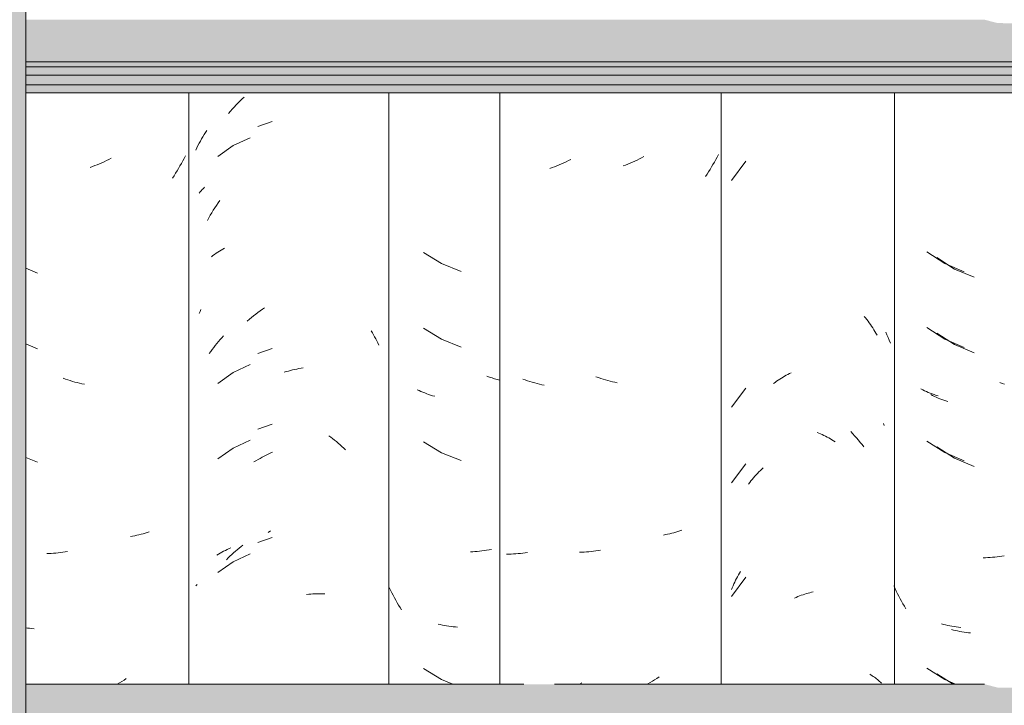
# Model space of a CAD drawing. Header units: metres. Extents: x -28.2 to 13.6, y -1.6 to 5.9.
# Tile 105 of 159: x 1.278 to 1.671, y 3.005 to 3.278. Entities that reach past the tile are written whole.
import ezdxf

# ---------------------------------------------------------------- set-up
doc = ezdxf.new("R2010")
doc.units = ezdxf.units.M
doc.layers.add('A-GLAZ-CWMG', color=7, linetype='Continuous', lineweight=5)
doc.layers.add('A-ROOF', color=7, linetype='Continuous', lineweight=5)

# ---------------------------------------------------------------- blocks, each defined once
blk = doc.blocks.new('FP_155-CASA 1')
at = {"layer": 'A-GLAZ-CWMG', "color": 9, "true_color": 0xc0c0c0}
for p, q in [((-19.53906, 3.18558), (-19.53183, 3.18121)), ((-19.53183, 3.18121), (-19.52398, 3.17807)), ((-19.53906, 3.15543), (-19.53183, 3.15107)), ((-19.53183, 3.15107), (-19.52398, 3.14792)), ((-19.51271, 3.13597), (-19.51375, 3.13633)), ((-19.51168, 3.13564), (-19.51271, 3.13597)), ((-19.51064, 3.13532), (-19.51168, 3.13564)), ((-19.5096, 3.13503), (-19.51064, 3.13532)), ((-19.50857, 3.13476), (-19.5096, 3.13503)), ((-19.54076, 3.13061), (-19.54149, 3.13095)), ((-19.54001, 3.13027), (-19.54076, 3.13061)), ((-19.53926, 3.12995), (-19.54001, 3.13027)), ((-19.5385, 3.12965), (-19.53926, 3.12995)), ((-19.53772, 3.12935), (-19.5385, 3.12965)), ((-19.53694, 3.12908), (-19.53772, 3.12935)), ((-19.53615, 3.12881), (-19.53694, 3.12908)), ((-19.53535, 3.12856), (-19.53615, 3.12881)), ((-19.53454, 3.12832), (-19.53535, 3.12856)), ((-19.53906, 3.11022), (-19.53183, 3.10585)), ((-19.53183, 3.10585), (-19.52398, 3.10271)), ((-19.51474, 3.06683), (-19.51568, 3.06671)), ((-19.51381, 3.06697), (-19.51474, 3.06683)), ((-19.51287, 3.06712), (-19.51381, 3.06697)), ((-19.51193, 3.06729), (-19.51287, 3.06712)), ((-19.51939, 3.0664), (-19.5203, 3.06636)), ((-19.51846, 3.06645), (-19.51939, 3.0664)), ((-19.51754, 3.06652), (-19.51846, 3.06645)), ((-19.51661, 3.06661), (-19.51754, 3.06652)), ((-19.51568, 3.06671), (-19.51661, 3.06661)), ((-19.5522, 3.05107), (-19.5527, 3.0521)), ((-19.55169, 3.05005), (-19.5522, 3.05107)), ((-19.55116, 3.04904), (-19.55169, 3.05005)), ((-19.55062, 3.04804), (-19.55116, 3.04904)), ((-19.55007, 3.04704), (-19.55062, 3.04804)), ((-19.5495, 3.04606), (-19.55007, 3.04704)), ((-19.54892, 3.04509), (-19.5495, 3.04606)), ((-19.54832, 3.04413), (-19.54892, 3.04509)), ((-19.54771, 3.04318), (-19.54832, 3.04413)), ((-19.53231, 3.03733), (-19.53314, 3.03753)), ((-19.53147, 3.03715), (-19.53231, 3.03733)), ((-19.53062, 3.03699), (-19.53147, 3.03715)), ((-19.52976, 3.03684), (-19.53062, 3.03699)), ((-19.5289, 3.0367), (-19.52976, 3.03684)), ((-19.52803, 3.03658), (-19.5289, 3.0367)), ((-19.52716, 3.03648), (-19.52803, 3.03658)), ((-19.52627, 3.03639), (-19.52716, 3.03648)), ((-19.52539, 3.03632), (-19.52627, 3.03639)), ((-19.53906, 3.01979), (-19.53183, 3.01542)), ((-19.53183, 3.01542), (-19.52726, 3.0136))]:
    blk.add_line(p, q, dxfattribs=at)
blk = doc.blocks.new('FP_156-CASA 1')
at = {"layer": 'A-GLAZ-CWMG', "color": 9, "true_color": 0xc0c0c0}
for p, q in [((-19.62749, 3.2309), (-19.62699, 3.23177)), ((-19.62699, 3.23177), (-19.62647, 3.23263)), ((-19.62647, 3.23263), (-19.62595, 3.23348)), ((-19.62595, 3.23348), (-19.62541, 3.23431)), ((-19.62938, 3.22735), (-19.62893, 3.22825)), ((-19.62893, 3.22825), (-19.62846, 3.22914)), ((-19.62846, 3.22914), (-19.62798, 3.23003)), ((-19.62798, 3.23003), (-19.62749, 3.2309)), ((-19.61489, 3.22821), (-19.62107, 3.22391)), ((-19.60806, 3.23137), (-19.61489, 3.22821)), ((-19.62982, 3.22644), (-19.62938, 3.22735)), ((-19.55986, 3.15445), (-19.55939, 3.15365)), ((-19.55939, 3.15365), (-19.55893, 3.15285)), ((-19.62202, 3.14859), (-19.62139, 3.14938)), ((-19.62139, 3.14938), (-19.62075, 3.15015)), ((-19.62075, 3.15015), (-19.6201, 3.15092)), ((-19.6201, 3.15092), (-19.61943, 3.15166)), ((-19.61943, 3.15166), (-19.61876, 3.1524)), ((-19.55893, 3.15285), (-19.55848, 3.15204)), ((-19.55848, 3.15204), (-19.55804, 3.15123)), ((-19.55804, 3.15123), (-19.55761, 3.1504)), ((-19.55761, 3.1504), (-19.55719, 3.14957)), ((-19.55719, 3.14957), (-19.55678, 3.14873)), ((-19.62444, 3.14533), (-19.62385, 3.14616)), ((-19.62385, 3.14616), (-19.62325, 3.14698)), ((-19.62325, 3.14698), (-19.62264, 3.14779)), ((-19.62264, 3.14779), (-19.62202, 3.14859)), ((-19.61489, 3.13778), (-19.62107, 3.13348)), ((-19.60806, 3.14094), (-19.61489, 3.13778)), ((-19.59456, 3.13789), (-19.59372, 3.13814)), ((-19.59372, 3.13814), (-19.59288, 3.13838)), ((-19.59288, 3.13838), (-19.59204, 3.13861)), ((-19.59204, 3.13861), (-19.5912, 3.13882)), ((-19.5912, 3.13882), (-19.59036, 3.13901)), ((-19.59036, 3.13901), (-19.58952, 3.13918)), ((-19.58952, 3.13918), (-19.58869, 3.13934)), ((-19.58869, 3.13934), (-19.58785, 3.13949)), ((-19.58785, 3.13949), (-19.58702, 3.13961)), ((-19.60806, 3.1108), (-19.61489, 3.10763)), ((-19.57678, 3.11261), (-19.576, 3.11205)), ((-19.576, 3.11205), (-19.57524, 3.11147)), ((-19.57524, 3.11147), (-19.57448, 3.11088)), ((-19.57448, 3.11088), (-19.57372, 3.11027)), ((-19.57372, 3.11027), (-19.57298, 3.10965)), ((-19.61489, 3.10763), (-19.62107, 3.10334)), ((-19.57298, 3.10965), (-19.57224, 3.10901)), ((-19.57224, 3.10901), (-19.57151, 3.10836)), ((-19.57151, 3.10836), (-19.57079, 3.10769)), ((-19.57079, 3.10769), (-19.57007, 3.10702)), ((-19.60661, 3.10217), (-19.60581, 3.10266)), ((-19.60581, 3.10266), (-19.605, 3.10313)), ((-19.605, 3.10313), (-19.60419, 3.10359)), ((-19.60419, 3.10359), (-19.60338, 3.10403)), ((-19.60338, 3.10403), (-19.60256, 3.10446)), ((-19.60256, 3.10446), (-19.60174, 3.10487)), ((-19.60174, 3.10487), (-19.60091, 3.10526)), ((-19.60091, 3.10526), (-19.60009, 3.10564)), ((-19.60009, 3.10564), (-19.59926, 3.106)), ((-19.61402, 3.06656), (-19.61327, 3.06719)), ((-19.61327, 3.06719), (-19.61253, 3.06781)), ((-19.61253, 3.06781), (-19.61177, 3.06841)), ((-19.61177, 3.06841), (-19.61101, 3.069)), ((-19.61759, 3.06319), (-19.6169, 3.06389)), ((-19.6169, 3.06389), (-19.61619, 3.06458)), ((-19.61619, 3.06458), (-19.61547, 3.06526)), ((-19.61547, 3.06526), (-19.61475, 3.06592)), ((-19.60806, 3.06558), (-19.61489, 3.06242)), ((-19.61475, 3.06592), (-19.61402, 3.06656)), ((-19.61489, 3.06242), (-19.62107, 3.05813)), ((-19.62982, 3.0528), (-19.62955, 3.05308)), ((-19.62955, 3.05308), (-19.62928, 3.05335)), ((-19.58561, 3.04936), (-19.58479, 3.04945)), ((-19.58479, 3.04945), (-19.58396, 3.04952)), ((-19.58396, 3.04952), (-19.58315, 3.04957)), ((-19.58315, 3.04957), (-19.58233, 3.04961)), ((-19.58233, 3.04961), (-19.58152, 3.04963)), ((-19.58152, 3.04963), (-19.58071, 3.04963)), ((-19.58071, 3.04963), (-19.57991, 3.04963)), ((-19.57991, 3.04963), (-19.57912, 3.0496)), ((-19.57912, 3.0496), (-19.57832, 3.04956))]:
    blk.add_line(p, q, dxfattribs=at)
blk = doc.blocks.new('Rectangular Mullion - Telha Fibrocimento - Ondulada-V148-CASA 1')
at = {"layer": 'A-GLAZ-CWMG'}
for p, q in [((-19.55281, 3.24922), (-19.55281, 3.0136)), ((-19.50857, 3.24922), (-19.50857, 3.0136))]:
    blk.add_line(p, q, dxfattribs=at)
for name in ['FP_156-CASA 1', 'FP_155-CASA 1']:
    blk.add_blockref(name, (0, 0), dxfattribs=at)
blk = doc.blocks.new('FP_163-CASA 1')
at = {"layer": 'A-GLAZ-CWMG', "color": 9, "true_color": 0xc0c0c0}
for p, q in [((-19.61135, 3.24681), (-19.61053, 3.24758)), ((-19.61526, 3.24276), (-19.6145, 3.2436)), ((-19.6145, 3.2436), (-19.61373, 3.24442)), ((-19.61373, 3.24442), (-19.61294, 3.24524)), ((-19.61294, 3.24524), (-19.61215, 3.24603)), ((-19.61215, 3.24603), (-19.61135, 3.24681)), ((-19.61675, 3.24103), (-19.61601, 3.2419)), ((-19.61601, 3.2419), (-19.61526, 3.24276)), ((-19.59936, 3.23783), (-19.60511, 3.23582)), ((-19.62844, 3.2093), (-19.62805, 3.20978)), ((-19.62805, 3.20978), (-19.62764, 3.21025)), ((-19.62764, 3.21025), (-19.62723, 3.21071)), ((-19.62723, 3.21071), (-19.6268, 3.21117)), ((-19.6268, 3.21117), (-19.62636, 3.21162)), ((-19.62221, 3.20345), (-19.62157, 3.20442)), ((-19.62157, 3.20442), (-19.62092, 3.20539)), ((-19.62092, 3.20539), (-19.62026, 3.20634)), ((-19.62461, 3.19943), (-19.62403, 3.20045)), ((-19.62403, 3.20045), (-19.62344, 3.20146)), ((-19.62344, 3.20146), (-19.62283, 3.20246)), ((-19.62283, 3.20246), (-19.62221, 3.20345)), ((-19.62517, 3.19839), (-19.62461, 3.19943)), ((-19.62295, 3.18442), (-19.62233, 3.18487)), ((-19.62233, 3.18487), (-19.6217, 3.18531)), ((-19.6217, 3.18531), (-19.62105, 3.18574)), ((-19.62105, 3.18574), (-19.62039, 3.18615)), ((-19.62039, 3.18615), (-19.61972, 3.18656)), ((-19.61972, 3.18656), (-19.61903, 3.18694)), ((-19.61903, 3.18694), (-19.61833, 3.18732)), ((-19.62356, 3.18396), (-19.62295, 3.18442)), ((-19.62844, 3.16134), (-19.62811, 3.16214)), ((-19.62811, 3.16214), (-19.62776, 3.16294)), ((-19.60674, 3.16041), (-19.60588, 3.16108)), ((-19.60588, 3.16108), (-19.60501, 3.16174)), ((-19.60501, 3.16174), (-19.60413, 3.16239)), ((-19.60413, 3.16239), (-19.60324, 3.16301)), ((-19.60324, 3.16301), (-19.60235, 3.16362)), ((-19.60928, 3.15828), (-19.60844, 3.159)), ((-19.60844, 3.159), (-19.6076, 3.15971)), ((-19.6076, 3.15971), (-19.60674, 3.16041)), ((-19.59936, 3.14741), (-19.60511, 3.14539)), ((-19.59936, 3.11726), (-19.60511, 3.11525)), ((-19.60099, 3.07408), (-19.60008, 3.07465)), ((-19.59936, 3.07205), (-19.60511, 3.07003)), ((-19.6187, 3.06656), (-19.61799, 3.06693)), ((-19.61799, 3.06693), (-19.61727, 3.06728)), ((-19.61727, 3.06728), (-19.61654, 3.06762)), ((-19.61654, 3.06762), (-19.6158, 3.06795)), ((-19.62139, 3.06495), (-19.62074, 3.06537)), ((-19.62074, 3.06537), (-19.62007, 3.06578)), ((-19.62007, 3.06578), (-19.61939, 3.06617)), ((-19.61939, 3.06617), (-19.6187, 3.06656))]:
    blk.add_line(p, q, dxfattribs=at)
blk = doc.blocks.new('FP_164-CASA 1')
at = {"layer": 'A-GLAZ-CWMG', "color": 9, "true_color": 0xc0c0c0}
for p, q in [((-19.63397, 3.22412), (-19.63448, 3.2231)), ((-19.67007, 3.22023), (-19.67101, 3.21987)), ((-19.66914, 3.2206), (-19.67007, 3.22023)), ((-19.66821, 3.22099), (-19.66914, 3.2206)), ((-19.66728, 3.2214), (-19.66821, 3.22099)), ((-19.66636, 3.22182), (-19.66728, 3.2214)), ((-19.66544, 3.22226), (-19.66636, 3.22182)), ((-19.66452, 3.22272), (-19.66544, 3.22226)), ((-19.66361, 3.2232), (-19.66452, 3.22272)), ((-19.63611, 3.2201), (-19.63668, 3.21912)), ((-19.63555, 3.22109), (-19.63611, 3.2201)), ((-19.63501, 3.22209), (-19.63555, 3.22109)), ((-19.63448, 3.2231), (-19.63501, 3.22209)), ((-19.67101, 3.21987), (-19.67194, 3.21953)), ((-19.63848, 3.21624), (-19.6391, 3.21531)), ((-19.63787, 3.21719), (-19.63848, 3.21624)), ((-19.63727, 3.21815), (-19.63787, 3.21719)), ((-19.63668, 3.21912), (-19.63727, 3.21815)), ((-19.69754, 3.17935), (-19.69293, 3.17741)), ((-19.69754, 3.14921), (-19.69293, 3.14727)), ((-19.68179, 3.13518), (-19.68273, 3.13552)), ((-19.68085, 3.13486), (-19.68179, 3.13518)), ((-19.67991, 3.13456), (-19.68085, 3.13486)), ((-19.67897, 3.13427), (-19.67991, 3.13456)), ((-19.67803, 3.13401), (-19.67897, 3.13427)), ((-19.67709, 3.13376), (-19.67803, 3.13401)), ((-19.67614, 3.13352), (-19.67709, 3.13376)), ((-19.6752, 3.13331), (-19.67614, 3.13352)), ((-19.67426, 3.13311), (-19.6752, 3.13331)), ((-19.69754, 3.10399), (-19.69293, 3.10205)), ((-19.655, 3.07257), (-19.65585, 3.07242)), ((-19.65415, 3.07274), (-19.655, 3.07257)), ((-19.65331, 3.07293), (-19.65415, 3.07274)), ((-19.65248, 3.07313), (-19.65331, 3.07293)), ((-19.65166, 3.07334), (-19.65248, 3.07313)), ((-19.65084, 3.07357), (-19.65166, 3.07334)), ((-19.65004, 3.07382), (-19.65084, 3.07357)), ((-19.64924, 3.07407), (-19.65004, 3.07382)), ((-19.64846, 3.07435), (-19.64924, 3.07407)), ((-19.68835, 3.06567), (-19.68927, 3.06564)), ((-19.68743, 3.06571), (-19.68835, 3.06567)), ((-19.68651, 3.06576), (-19.68743, 3.06571)), ((-19.68558, 3.06583), (-19.68651, 3.06576)), ((-19.68465, 3.06592), (-19.68558, 3.06583)), ((-19.68372, 3.06603), (-19.68465, 3.06592)), ((-19.68279, 3.06615), (-19.68372, 3.06603)), ((-19.68185, 3.06629), (-19.68279, 3.06615)), ((-19.68091, 3.06645), (-19.68185, 3.06629)), ((-19.69696, 3.03599), (-19.69754, 3.03608)), ((-19.69609, 3.03587), (-19.69696, 3.03599)), ((-19.69521, 3.03577), (-19.69609, 3.03587)), ((-19.69433, 3.03569), (-19.69521, 3.03577)), ((-19.65756, 3.01585), (-19.65844, 3.01526)), ((-19.66021, 3.01414), (-19.6611, 3.0136)), ((-19.65932, 3.01469), (-19.66021, 3.01414)), ((-19.65844, 3.01526), (-19.65932, 3.01469))]:
    blk.add_line(p, q, dxfattribs=at)
blk = doc.blocks.new('FP_173-CASA 1')
at = {"layer": 'A-GLAZ-CWMG', "color": 9, "true_color": 0xc0c0c0}
for p, q in [((-19.33433, 3.18357), (-19.3272, 3.17905)), ((-19.3272, 3.17905), (-19.31941, 3.17576)), ((-19.33433, 3.15342), (-19.3272, 3.14891)), ((-19.3272, 3.14891), (-19.31941, 3.14561)), ((-19.30828, 3.13349), (-19.30921, 3.13383)), ((-19.30734, 3.13316), (-19.30828, 3.13349)), ((-19.336, 3.12863), (-19.33672, 3.129)), ((-19.33527, 3.12828), (-19.336, 3.12863)), ((-19.33453, 3.12795), (-19.33527, 3.12828)), ((-19.33378, 3.12763), (-19.33453, 3.12795)), ((-19.33302, 3.12732), (-19.33378, 3.12763)), ((-19.33224, 3.12702), (-19.33302, 3.12732)), ((-19.33146, 3.12674), (-19.33224, 3.12702)), ((-19.33067, 3.12647), (-19.33146, 3.12674)), ((-19.32987, 3.12622), (-19.33067, 3.12647)), ((-19.33433, 3.10821), (-19.3272, 3.10369)), ((-19.3272, 3.10369), (-19.31941, 3.1004)), ((-19.31484, 3.064), (-19.31575, 3.06398)), ((-19.31392, 3.06403), (-19.31484, 3.064)), ((-19.313, 3.06409), (-19.31392, 3.06403)), ((-19.31207, 3.06416), (-19.313, 3.06409)), ((-19.31114, 3.06424), (-19.31207, 3.06416)), ((-19.31021, 3.06435), (-19.31114, 3.06424)), ((-19.30927, 3.06447), (-19.31021, 3.06435)), ((-19.30834, 3.0646), (-19.30927, 3.06447)), ((-19.3074, 3.06476), (-19.30834, 3.0646)), ((-19.32767, 3.03518), (-19.32849, 3.0354)), ((-19.32684, 3.03499), (-19.32767, 3.03518)), ((-19.326, 3.0348), (-19.32684, 3.03499)), ((-19.32515, 3.03464), (-19.326, 3.0348)), ((-19.32429, 3.03449), (-19.32515, 3.03464)), ((-19.32343, 3.03435), (-19.32429, 3.03449)), ((-19.32256, 3.03423), (-19.32343, 3.03435)), ((-19.32169, 3.03412), (-19.32256, 3.03423)), ((-19.32081, 3.03404), (-19.32169, 3.03412)), ((-19.33433, 3.01778), (-19.32772, 3.0136))]:
    blk.add_line(p, q, dxfattribs=at)
blk = doc.blocks.new('FP_174-CASA 1')
at = {"layer": 'A-GLAZ-CWMG', "color": 9, "true_color": 0xc0c0c0}
for p, q in [((-19.35465, 3.15388), (-19.35416, 3.15281)), ((-19.35416, 3.15281), (-19.35369, 3.15172)), ((-19.35369, 3.15172), (-19.35323, 3.15063)), ((-19.35323, 3.15063), (-19.35279, 3.14953)), ((-19.36861, 3.11425), (-19.36783, 3.11342)), ((-19.36783, 3.11342), (-19.36707, 3.11257)), ((-19.36707, 3.11257), (-19.36632, 3.11171)), ((-19.36632, 3.11171), (-19.36557, 3.11084)), ((-19.36557, 3.11084), (-19.36484, 3.10996)), ((-19.36484, 3.10996), (-19.36412, 3.10906)), ((-19.36412, 3.10906), (-19.36342, 3.10815))]:
    blk.add_line(p, q, dxfattribs=at)
blk = doc.blocks.new('FP_175-CASA 1')
at = {"layer": 'A-GLAZ-CWMG', "color": 9, "true_color": 0xc0c0c0}
for p, q in [((-19.48576, 3.22016), (-19.4867, 3.2198)), ((-19.48483, 3.22054), (-19.48576, 3.22016)), ((-19.4839, 3.22094), (-19.48483, 3.22054)), ((-19.48298, 3.22136), (-19.4839, 3.22094)), ((-19.48206, 3.22179), (-19.48298, 3.22136)), ((-19.48114, 3.22224), (-19.48206, 3.22179)), ((-19.48023, 3.2227), (-19.48114, 3.22224)), ((-19.48763, 3.21945), (-19.48857, 3.21912)), ((-19.4867, 3.2198), (-19.48763, 3.21945)), ((-19.49842, 3.13487), (-19.49935, 3.13521)), ((-19.49748, 3.13454), (-19.49842, 3.13487)), ((-19.49654, 3.13423), (-19.49748, 3.13454)), ((-19.4956, 3.13393), (-19.49654, 3.13423)), ((-19.49466, 3.13365), (-19.4956, 3.13393)), ((-19.49372, 3.13339), (-19.49466, 3.13365)), ((-19.49277, 3.13315), (-19.49372, 3.13339)), ((-19.49183, 3.13293), (-19.49277, 3.13315)), ((-19.49089, 3.13272), (-19.49183, 3.13293)), ((-19.50497, 3.06542), (-19.50588, 3.06541)), ((-19.50405, 3.06545), (-19.50497, 3.06542)), ((-19.50313, 3.0655), (-19.50405, 3.06545)), ((-19.50221, 3.06556), (-19.50313, 3.0655)), ((-19.50128, 3.06564), (-19.50221, 3.06556)), ((-19.50035, 3.06574), (-19.50128, 3.06564)), ((-19.49941, 3.06585), (-19.50035, 3.06574)), ((-19.49848, 3.06598), (-19.49941, 3.06585)), ((-19.49754, 3.06613), (-19.49848, 3.06598)), ((-19.47592, 3.01416), (-19.47681, 3.01361))]:
    blk.add_line(p, q, dxfattribs=at)
blk = doc.blocks.new('Rectangular Mullion - Telha Fibrocimento - Ondulada-V162-CASA 1')
at = {"layer": 'A-GLAZ-CWMG'}
blk.add_line((-19.63257, 3.24922), (-19.63257, 3.0136), dxfattribs=at)
for name in ['FP_174-CASA 1', 'FP_163-CASA 1', 'FP_164-CASA 1', 'FP_173-CASA 1', 'FP_175-CASA 1']:
    blk.add_blockref(name, (0, 0), dxfattribs=at)
blk = doc.blocks.new('FP_180-CASA 1')
at = {"layer": 'A-GLAZ-CWMG', "color": 9, "true_color": 0xc0c0c0}
for p, q in [((-19.33824, 3.18583), (-19.33114, 3.18126)), ((-19.33114, 3.18126), (-19.32338, 3.1779)), ((-19.33824, 3.15568), (-19.33114, 3.15111)), ((-19.33114, 3.15111), (-19.32338, 3.14776)), ((-19.3399, 3.13091), (-19.34061, 3.13128)), ((-19.33917, 3.13055), (-19.3399, 3.13091)), ((-19.33844, 3.13021), (-19.33917, 3.13055)), ((-19.33769, 3.12988), (-19.33844, 3.13021)), ((-19.33693, 3.12957), (-19.33769, 3.12988)), ((-19.33617, 3.12926), (-19.33693, 3.12957)), ((-19.33539, 3.12898), (-19.33617, 3.12926)), ((-19.3346, 3.1287), (-19.33539, 3.12898)), ((-19.33381, 3.12845), (-19.3346, 3.1287)), ((-19.33824, 3.11047), (-19.33114, 3.1059)), ((-19.33114, 3.1059), (-19.32338, 3.10255)), ((-19.35093, 3.05172), (-19.3514, 3.05277)), ((-19.35045, 3.05069), (-19.35093, 3.05172)), ((-19.34995, 3.04966), (-19.35045, 3.05069)), ((-19.34943, 3.04864), (-19.34995, 3.04966)), ((-19.3489, 3.04763), (-19.34943, 3.04864)), ((-19.34836, 3.04663), (-19.3489, 3.04763)), ((-19.3478, 3.04564), (-19.34836, 3.04663)), ((-19.34723, 3.04466), (-19.3478, 3.04564)), ((-19.34664, 3.04369), (-19.34723, 3.04466)), ((-19.33161, 3.03739), (-19.33243, 3.03761)), ((-19.33078, 3.03719), (-19.33161, 3.03739)), ((-19.32995, 3.037), (-19.33078, 3.03719)), ((-19.3291, 3.03683), (-19.32995, 3.037)), ((-19.32825, 3.03667), (-19.3291, 3.03683)), ((-19.32739, 3.03653), (-19.32825, 3.03667)), ((-19.32652, 3.0364), (-19.32739, 3.03653)), ((-19.32565, 3.03629), (-19.32652, 3.0364)), ((-19.32477, 3.03619), (-19.32565, 3.03629)), ((-19.33824, 3.02004), (-19.33114, 3.01547)), ((-19.33114, 3.01547), (-19.32685, 3.01361))]:
    blk.add_line(p, q, dxfattribs=at)
blk = doc.blocks.new('FP_181-CASA 1')
at = {"layer": 'A-GLAZ-CWMG', "color": 9, "true_color": 0xc0c0c0}
for p, q in [((-19.41048, 3.22199), (-19.4162, 3.21438)), ((-19.3632, 3.16017), (-19.3627, 3.15954)), ((-19.3627, 3.15954), (-19.3622, 3.1589)), ((-19.3622, 3.1589), (-19.36171, 3.15825)), ((-19.36171, 3.15825), (-19.36123, 3.1576)), ((-19.36123, 3.1576), (-19.36075, 3.15693)), ((-19.36075, 3.15693), (-19.36029, 3.15625)), ((-19.36029, 3.15625), (-19.35984, 3.15557)), ((-19.35984, 3.15557), (-19.35939, 3.15487)), ((-19.35939, 3.15487), (-19.35896, 3.15417)), ((-19.35896, 3.15417), (-19.35854, 3.15346)), ((-19.35854, 3.15346), (-19.35812, 3.15274)), ((-19.39302, 3.13738), (-19.39236, 3.13771)), ((-19.39941, 3.13341), (-19.39879, 3.13386)), ((-19.39879, 3.13386), (-19.39816, 3.1343)), ((-19.39816, 3.1343), (-19.39754, 3.13472)), ((-19.39754, 3.13472), (-19.3969, 3.13514)), ((-19.3969, 3.13514), (-19.39626, 3.13554)), ((-19.39626, 3.13554), (-19.39562, 3.13594)), ((-19.39562, 3.13594), (-19.39498, 3.13631)), ((-19.39498, 3.13631), (-19.39433, 3.13668)), ((-19.39433, 3.13668), (-19.39368, 3.13703)), ((-19.39368, 3.13703), (-19.39302, 3.13738)), ((-19.41048, 3.13156), (-19.4162, 3.12395)), ((-19.38201, 3.11393), (-19.38134, 3.11365)), ((-19.35557, 3.11747), (-19.35539, 3.11705)), ((-19.35539, 3.11705), (-19.35522, 3.11664)), ((-19.38134, 3.11365), (-19.38068, 3.11337)), ((-19.38068, 3.11337), (-19.38001, 3.11307)), ((-19.38001, 3.11307), (-19.37935, 3.11276)), ((-19.37935, 3.11276), (-19.37869, 3.11244)), ((-19.37869, 3.11244), (-19.37804, 3.1121)), ((-19.37804, 3.1121), (-19.37738, 3.11175)), ((-19.37738, 3.11175), (-19.37673, 3.11139)), ((-19.37673, 3.11139), (-19.37609, 3.11102)), ((-19.37609, 3.11102), (-19.37544, 3.11063)), ((-19.37544, 3.11063), (-19.3748, 3.11023)), ((-19.41048, 3.10142), (-19.4162, 3.09381)), ((-19.40576, 3.09762), (-19.40521, 3.0982)), ((-19.40521, 3.0982), (-19.40465, 3.09876)), ((-19.40465, 3.09876), (-19.40408, 3.09931)), ((-19.40408, 3.09931), (-19.40351, 3.09985)), ((-19.40891, 3.09397), (-19.40841, 3.0946)), ((-19.40841, 3.0946), (-19.40789, 3.09523)), ((-19.40789, 3.09523), (-19.40737, 3.09584)), ((-19.40737, 3.09584), (-19.40684, 3.09644)), ((-19.40684, 3.09644), (-19.40631, 3.09704)), ((-19.40631, 3.09704), (-19.40576, 3.09762)), ((-19.40941, 3.09332), (-19.40891, 3.09397)), ((-19.41048, 3.0562), (-19.4162, 3.04859)), ((-19.41487, 3.05427), (-19.41451, 3.055)), ((-19.41451, 3.055), (-19.41414, 3.05571)), ((-19.41414, 3.05571), (-19.41376, 3.05643)), ((-19.41376, 3.05643), (-19.41337, 3.05713)), ((-19.41337, 3.05713), (-19.41297, 3.05783)), ((-19.41297, 3.05783), (-19.41256, 3.05852)), ((-19.4162, 3.0513), (-19.41588, 3.05205)), ((-19.41588, 3.05205), (-19.41555, 3.0528)), ((-19.41555, 3.0528), (-19.41521, 3.05354)), ((-19.41521, 3.05354), (-19.41487, 3.05427)), ((-19.39099, 3.04792), (-19.39033, 3.04821)), ((-19.39033, 3.04821), (-19.38966, 3.04849)), ((-19.38966, 3.04849), (-19.38899, 3.04875)), ((-19.38899, 3.04875), (-19.38832, 3.04901)), ((-19.38832, 3.04901), (-19.38765, 3.04924)), ((-19.38765, 3.04924), (-19.38698, 3.04947)), ((-19.38698, 3.04947), (-19.38631, 3.04969)), ((-19.38631, 3.04969), (-19.38564, 3.04989)), ((-19.38564, 3.04989), (-19.38497, 3.05007)), ((-19.38497, 3.05007), (-19.3843, 3.05025)), ((-19.3843, 3.05025), (-19.38363, 3.05041)), ((-19.36102, 3.01755), (-19.36055, 3.01727)), ((-19.36055, 3.01727), (-19.36009, 3.01698)), ((-19.36009, 3.01698), (-19.35964, 3.01669)), ((-19.35964, 3.01669), (-19.3592, 3.01638)), ((-19.3592, 3.01638), (-19.35877, 3.01607)), ((-19.35877, 3.01607), (-19.35835, 3.01574)), ((-19.35835, 3.01574), (-19.35794, 3.01541)), ((-19.35794, 3.01541), (-19.35754, 3.01507)), ((-19.35754, 3.01507), (-19.35715, 3.01473)), ((-19.35715, 3.01473), (-19.35678, 3.01438)), ((-19.35678, 3.01438), (-19.35641, 3.01401))]:
    blk.add_line(p, q, dxfattribs=at)
blk = doc.blocks.new('FP_182-CASA 1')
at = {"layer": 'A-GLAZ-CWMG', "color": 9, "true_color": 0xc0c0c0}
for p, q in [((-19.42139, 3.22468), (-19.42191, 3.22366)), ((-19.45849, 3.22049), (-19.45943, 3.22015)), ((-19.45755, 3.22085), (-19.45849, 3.22049)), ((-19.45662, 3.22122), (-19.45755, 3.22085)), ((-19.45569, 3.22162), (-19.45662, 3.22122)), ((-19.45477, 3.22202), (-19.45569, 3.22162)), ((-19.45384, 3.22245), (-19.45477, 3.22202)), ((-19.45292, 3.22289), (-19.45384, 3.22245)), ((-19.45201, 3.22335), (-19.45292, 3.22289)), ((-19.4511, 3.22382), (-19.45201, 3.22335)), ((-19.42355, 3.22067), (-19.42413, 3.2197)), ((-19.42299, 3.22166), (-19.42355, 3.22067)), ((-19.42244, 3.22266), (-19.42299, 3.22166)), ((-19.42191, 3.22366), (-19.42244, 3.22266)), ((-19.42593, 3.21683), (-19.42656, 3.2159)), ((-19.42532, 3.21777), (-19.42593, 3.21683)), ((-19.42471, 3.21873), (-19.42532, 3.21777)), ((-19.42413, 3.2197), (-19.42471, 3.21873)), ((-19.46927, 3.13577), (-19.47021, 3.1361)), ((-19.46833, 3.13545), (-19.46927, 3.13577)), ((-19.46739, 3.13515), (-19.46833, 3.13545)), ((-19.46645, 3.13487), (-19.46739, 3.13515)), ((-19.46551, 3.13461), (-19.46645, 3.13487)), ((-19.46457, 3.13436), (-19.46551, 3.13461)), ((-19.46363, 3.13413), (-19.46457, 3.13436)), ((-19.46268, 3.13391), (-19.46363, 3.13413)), ((-19.46174, 3.13372), (-19.46268, 3.13391)), ((-19.43673, 3.07469), (-19.43752, 3.07444)), ((-19.43594, 3.07497), (-19.43673, 3.07469)), ((-19.44248, 3.0732), (-19.44334, 3.07305)), ((-19.44164, 3.07337), (-19.44248, 3.0732)), ((-19.4408, 3.07355), (-19.44164, 3.07337)), ((-19.43997, 3.07375), (-19.4408, 3.07355)), ((-19.43914, 3.07396), (-19.43997, 3.07375)), ((-19.43833, 3.07419), (-19.43914, 3.07396)), ((-19.43752, 3.07444), (-19.43833, 3.07419)), ((-19.46933, 3.06688), (-19.47027, 3.06674)), ((-19.46839, 3.06704), (-19.46933, 3.06688)), ((-19.47584, 3.06622), (-19.47676, 3.0662)), ((-19.47492, 3.06627), (-19.47584, 3.06622)), ((-19.47399, 3.06633), (-19.47492, 3.06627)), ((-19.47307, 3.0664), (-19.47399, 3.06633)), ((-19.47214, 3.0665), (-19.47307, 3.0664)), ((-19.4712, 3.06661), (-19.47214, 3.0665)), ((-19.47027, 3.06674), (-19.4712, 3.06661)), ((-19.44593, 3.01589), (-19.44681, 3.01532)), ((-19.44505, 3.01648), (-19.44593, 3.01589)), ((-19.44859, 3.01423), (-19.44948, 3.01371)), ((-19.44769, 3.01477), (-19.44859, 3.01423)), ((-19.44681, 3.01532), (-19.44769, 3.01477))]:
    blk.add_line(p, q, dxfattribs=at)
blk = doc.blocks.new('Rectangular Mullion - Telha Fibrocimento - Ondulada-V176-CASA 1')
at = {"layer": 'A-GLAZ-CWMG'}
for p, q in [((-19.42032, 3.24922), (-19.42032, 3.0136)), ((-19.3511, 3.24922), (-19.3511, 3.0136))]:
    blk.add_line(p, q, dxfattribs=at)
for name in ['FP_181-CASA 1', 'FP_180-CASA 1', 'FP_182-CASA 1']:
    blk.add_blockref(name, (0, 0), dxfattribs=at)
blk = doc.blocks.new('LONGARINA_STEEL_FRAME1 - LONGARINA_STEEL_FRAME-2562852-CASA 1')
at = {"layer": 'A-ROOF', "true_color": 0x9fa09c}
blk.add_hatch(color=253, dxfattribs=at).paths.add_polyline_path([(-19.69754, 2.65), (-19.69754, 3.68355), (-19.73254, 3.68355), (-19.73254, 2.65)])
h = blk.add_hatch(color=253, dxfattribs=at)
h.paths.add_polyline_path([(-18.54683, 3.26158), (-18.44504, 3.26158), (-18.44504, 3.27839), (-18.73807, 3.27839), (-18.74476, 3.27686), (-18.75707, 3.27705), (-18.76224, 3.27839), (-19.29107, 3.27839), (-19.29776, 3.27686), (-19.31007, 3.27705), (-19.31524, 3.27839), (-19.69754, 3.27839), (-19.69754, 3.26158), (-18.56204, 3.26158)])
h.paths.add_polyline_path([(-20.89827, 3.26158), (-19.73254, 3.26158), (-19.73254, 3.27839), (-19.84407, 3.27839), (-19.85076, 3.27686), (-19.86307, 3.27705), (-19.86824, 3.27839), (-20.39707, 3.27839), (-20.40376, 3.27686), (-20.41607, 3.27705), (-20.42124, 3.27839), (-20.98504, 3.27839), (-20.98504, 3.26158), (-20.94347, 3.26158)])
h = blk.add_hatch(color=253, dxfattribs=at)
h.paths.add_polyline_path([(-18.54683, 3.2596), (-18.44504, 3.2596), (-18.44504, 3.26158), (-19.69754, 3.26158), (-19.69754, 3.2596), (-18.56204, 3.2596)])
h.paths.add_polyline_path([(-20.93955, 3.2596), (-19.73254, 3.2596), (-19.73254, 3.26158), (-20.98504, 3.26158), (-20.98504, 3.2596)])
h = blk.add_hatch(color=253, dxfattribs=at)
h.paths.add_polyline_path([(-20.89367, 3.25634), (-19.73254, 3.25634), (-19.73254, 3.2596), (-20.98504, 3.2596), (-20.98504, 3.25634), (-20.94131, 3.25634)])
h.paths.add_polyline_path([(-18.44504, 3.25634), (-18.44504, 3.2596), (-19.69754, 3.2596), (-19.69754, 3.25634), (-18.54683, 3.25634)])
h = blk.add_hatch(color=253, dxfattribs=at)
h.paths.add_polyline_path([(-19.85018, 3.25248), (-19.73254, 3.25248), (-19.73254, 3.25634), (-20.98504, 3.25634), (-20.98504, 3.25248), (-19.86109, 3.25248)])
h.paths.add_polyline_path([(-18.44504, 3.25248), (-18.44504, 3.25634), (-19.69754, 3.25634), (-19.69754, 3.25248), (-18.54683, 3.25248)])
h = blk.add_hatch(color=253, dxfattribs=at)
h.paths.add_polyline_path([(-18.54683, 3.24922), (-18.44504, 3.24922), (-18.44504, 3.25248), (-19.69754, 3.25248), (-19.69754, 3.24922), (-18.55224, 3.24922)])
h.paths.add_polyline_path([(-20.97809, 3.24922), (-19.73254, 3.24922), (-19.73254, 3.25248), (-20.98504, 3.25248), (-20.98504, 3.24922), (-20.98336, 3.24922)])
h = blk.add_hatch(color=253, dxfattribs=at)
h.paths.add_polyline_path([(-18.44504, 2.99678), (-18.44504, 3.0136), (-18.73807, 3.0136), (-18.74476, 3.01206), (-18.75707, 3.01225), (-18.76224, 3.0136), (-19.29107, 3.0136), (-19.29776, 3.01206), (-19.31007, 3.01225), (-19.31524, 3.0136), (-19.69754, 3.0136), (-19.69754, 2.99678), (-18.54683, 2.99678)])
h.paths.add_polyline_path([(-20.89827, 2.99678), (-19.73254, 2.99678), (-19.73254, 3.0136), (-19.84407, 3.0136), (-19.85076, 3.01206), (-19.86307, 3.01225), (-19.86824, 3.0136), (-20.39707, 3.0136), (-20.40376, 3.01206), (-20.41607, 3.01225), (-20.42124, 3.0136), (-20.98504, 3.0136), (-20.98504, 2.99678), (-20.94347, 2.99678)])
at = {"layer": 'A-ROOF'}
for p, q in [((-19.69754, 3.68355), (-19.69754, 2.65)), ((-18.44504, 3.26158), (-19.69754, 3.26158)), ((-18.44504, 3.2596), (-19.69754, 3.2596)), ((-18.44504, 3.25634), (-19.69754, 3.25634)), ((-18.44504, 3.25248), (-19.69754, 3.25248)), ((-18.44504, 3.24922), (-19.69754, 3.24922)), ((-19.49894, 3.0136), (-19.69754, 3.0136)), ((-19.31524, 3.0136), (-19.48682, 3.0136))]:
    blk.add_line(p, q, dxfattribs=at)

msp = doc.modelspace()

# ---------------------------------------------------------------- block references
at = {"layer": 'A-GLAZ-CWMG'}
for name in ['Rectangular Mullion - Telha Fibrocimento - Ondulada-V148-CASA 1', 'Rectangular Mullion - Telha Fibrocimento - Ondulada-V162-CASA 1', 'Rectangular Mullion - Telha Fibrocimento - Ondulada-V176-CASA 1']:
    msp.add_blockref(name, (20.9784, 0), dxfattribs=at)
at = {"layer": 'A-ROOF'}
msp.add_blockref('LONGARINA_STEEL_FRAME1 - LONGARINA_STEEL_FRAME-2562852-CASA 1', (20.9784, 0), dxfattribs=at)

doc.saveas('drawing.dxf')
